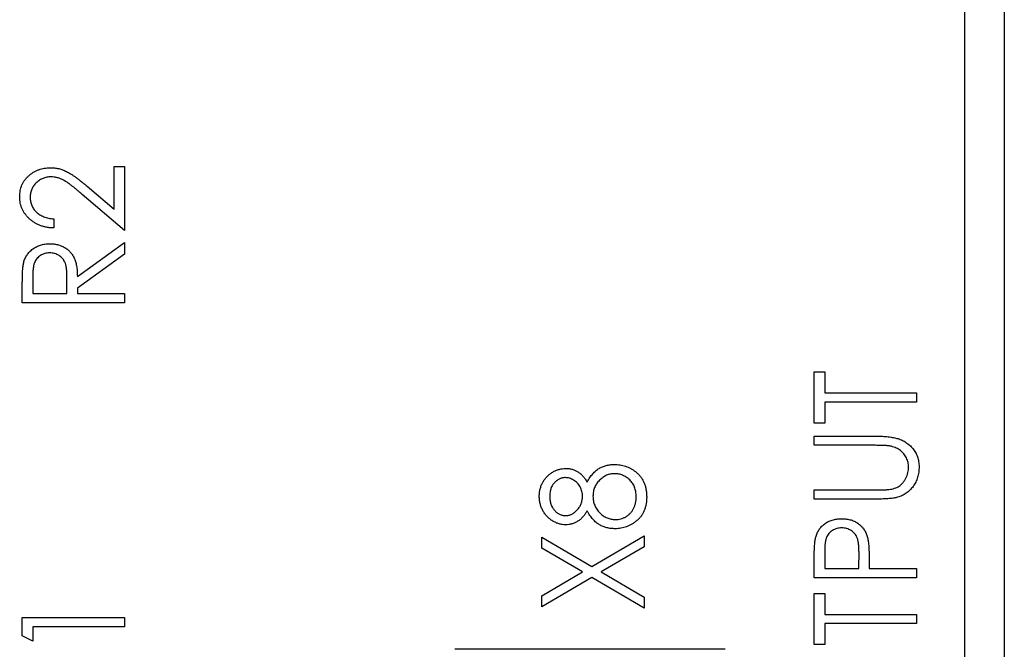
# Paper-space layout 'Sheet2' of a CAD drawing. Header units: millimetres. Extents: x 0 to 420, y 0 to 297.
# Tile 26 of 31: x 317 to 342, y 150 to 167. Entities that reach past the tile are written whole.
import ezdxf

# ---------------------------------------------------------------- set-up
doc = ezdxf.new("R2010")
doc.units = ezdxf.units.MM

psp = doc.layouts.new('Sheet2')

# ---------------------------------------------------------------- linework, layer by layer
at = {"color": 7, "linetype": 'Continuous', "lineweight": 25}
for p, q in [((341.17, 93.898), (341.17, 212.298)), ((342.196, 182.698), (342.196, 92.698)), ((319.149, 161.787), (319.149, 162.897)), ((319.149, 162.897), (319.42, 162.897)), ((319.42, 162.897), (319.42, 161.235)), ((318.451, 162.383), (319.149, 161.787)), ((319.42, 161.235), (318.325, 162.17)), ((317.589, 161.54), (317.589, 161.303)), ((318.199, 160.048), (319.42, 160.929)), ((319.42, 160.929), (319.42, 160.629)), ((319.42, 160.629), (318.199, 159.749)), ((316.774, 159.369), (316.774, 159.855)), ((317.046, 160.046), (317.046, 159.607)), ((317.928, 159.607), (317.931, 160.036)), ((317.046, 159.607), (317.928, 159.607)), ((318.199, 159.749), (318.199, 159.607)), ((318.199, 159.607), (319.42, 159.607)), ((319.42, 159.607), (319.42, 159.369)), ((319.42, 159.369), (316.774, 159.369)), ((337.274, 157.577), (337.546, 157.577)), ((337.274, 156.254), (337.274, 157.577)), ((337.546, 157.577), (337.546, 157.034)), ((337.546, 157.034), (339.92, 157.034)), ((339.92, 157.034), (339.92, 156.797)), ((339.92, 156.797), (337.546, 156.797)), ((337.546, 156.797), (337.546, 156.254)), ((337.546, 156.254), (337.274, 156.254)), ((337.274, 155.915), (338.872, 155.915)), ((337.274, 155.678), (337.274, 155.915)), ((338.86, 155.678), (337.274, 155.678)), ((337.274, 154.524), (338.86, 154.524)), ((337.274, 154.287), (337.274, 154.524)), ((338.872, 154.287), (337.274, 154.287)), ((330.224, 153.018), (330.224, 153.298)), ((330.224, 153.298), (331.518, 152.54)), ((331.518, 152.54), (332.87, 153.332)), ((332.87, 153.332), (332.87, 153.052)), ((331.279, 152.4), (330.224, 153.018)), ((332.87, 153.052), (331.758, 152.4)), ((337.274, 152.252), (337.274, 152.738)), ((337.546, 152.93), (337.546, 152.489)), ((338.428, 152.489), (338.434, 152.911)), ((337.546, 152.489), (338.428, 152.489)), ((338.699, 152.664), (338.699, 152.489)), ((338.699, 152.489), (339.92, 152.489)), ((339.92, 152.489), (339.92, 152.252)), ((330.224, 151.781), (331.279, 152.4)), ((331.518, 152.26), (330.224, 151.501)), ((332.87, 151.467), (331.518, 152.26)), ((331.758, 152.4), (332.87, 151.747)), ((339.92, 152.252), (337.274, 152.252)), ((330.224, 151.501), (330.224, 151.781)), ((332.87, 151.747), (332.87, 151.467)), ((337.274, 150.522), (337.274, 151.845)), ((337.274, 151.845), (337.546, 151.845)), ((337.546, 151.845), (337.546, 151.302)), ((316.774, 151.218), (319.42, 151.218)), ((316.774, 150.75), (316.774, 151.218)), ((319.42, 151.218), (319.42, 150.981)), ((337.546, 151.302), (339.92, 151.302)), ((339.92, 151.302), (339.92, 151.064)), ((317.046, 150.981), (317.046, 150.608)), ((319.42, 150.981), (317.046, 150.981)), ((339.92, 151.064), (337.546, 151.064)), ((337.546, 151.064), (337.546, 150.522)), ((317.046, 150.608), (316.774, 150.75)), ((334.97, 150.398), (327.97, 150.398)), ((337.546, 150.522), (337.274, 150.522))]:
    psp.add_line(p, q, dxfattribs=at)
for points, knots in [([(316.707, 162.112), (316.707, 162.14), (316.709, 162.193), (316.72, 162.271), (316.738, 162.346), (316.764, 162.416), (316.797, 162.483), (316.838, 162.544), (316.886, 162.603), (316.941, 162.656), (317.001, 162.705), (317.064, 162.747), (317.13, 162.783), (317.198, 162.812), (317.269, 162.835), (317.343, 162.851), (317.419, 162.861), (317.471, 162.862), (317.497, 162.863)], [0, 0, 0, 0, 0.067106, 0.131744, 0.194458, 0.255749, 0.316097, 0.376704, 0.438236, 0.501646, 0.565077, 0.627495, 0.688465, 0.749509, 0.810355, 0.872348, 0.935088, 1, 1, 1, 1]), ([(317.514, 162.626), (317.496, 162.625), (317.461, 162.625), (317.409, 162.617), (317.358, 162.605), (317.31, 162.588), (317.263, 162.567), (317.219, 162.541), (317.177, 162.509), (317.136, 162.474), (317.099, 162.435), (317.067, 162.394), (317.039, 162.35), (317.017, 162.305), (316.999, 162.257), (316.987, 162.207), (316.98, 162.154), (316.978, 162.119), (316.978, 162.101)], [0, 0, 0, 0, 0.0648259, 0.1276936, 0.1890023, 0.2502617, 0.3116493, 0.3728593, 0.4359863, 0.5008059, 0.5654948, 0.6283785, 0.6891653, 0.7499455, 0.8108219, 0.8722785, 0.9351461, 1, 1, 1, 1]), ([(317.497, 162.863), (317.534, 162.862), (317.608, 162.859), (317.716, 162.841), (317.82, 162.809), (317.904, 162.773), (317.972, 162.736), (318.028, 162.703), (318.088, 162.664), (318.153, 162.62), (318.221, 162.568), (318.294, 162.512), (318.372, 162.45), (318.424, 162.405), (318.451, 162.383)], [0, 0, 0, 0, 0.10151, 0.200837, 0.299625, 0.399332, 0.452699, 0.511826, 0.577323, 0.649147, 0.727119, 0.811496, 0.9029, 1, 1, 1, 1]), ([(318.325, 162.17), (318.299, 162.192), (318.249, 162.236), (318.176, 162.298), (318.108, 162.354), (318.046, 162.403), (317.988, 162.446), (317.936, 162.484), (317.889, 162.514), (317.833, 162.547), (317.766, 162.579), (317.684, 162.606), (317.6, 162.623), (317.543, 162.625), (317.514, 162.626)], [0, 0, 0, 0, 0.1089127, 0.2096152, 0.3017648, 0.3853909, 0.4609786, 0.528012, 0.5871407, 0.6380236, 0.7303949, 0.8206903, 0.9096583, 1, 1, 1, 1]), ([(317.589, 161.303), (317.557, 161.304), (317.495, 161.307), (317.405, 161.32), (317.319, 161.34), (317.237, 161.366), (317.16, 161.4), (317.087, 161.441), (317.018, 161.488), (316.954, 161.542), (316.896, 161.601), (316.845, 161.664), (316.803, 161.731), (316.767, 161.8), (316.74, 161.873), (316.721, 161.95), (316.709, 162.03), (316.707, 162.085), (316.707, 162.112)], [0, 0, 0, 0, 0.0708942, 0.1392001, 0.2048698, 0.2692344, 0.3320809, 0.394901, 0.457202, 0.5201126, 0.5825175, 0.6427381, 0.7017339, 0.7600454, 0.8181574, 0.8772602, 0.9375267, 1, 1, 1, 1]), ([(316.978, 162.101), (316.978, 162.082), (316.98, 162.045), (316.987, 161.99), (317, 161.938), (317.017, 161.889), (317.04, 161.841), (317.068, 161.796), (317.1, 161.754), (317.138, 161.714), (317.18, 161.677), (317.227, 161.646), (317.277, 161.617), (317.331, 161.594), (317.39, 161.573), (317.453, 161.558), (317.519, 161.546), (317.565, 161.542), (317.589, 161.54)], [0, 0, 0, 0, 0.0615354, 0.1206807, 0.1786425, 0.235332, 0.291867, 0.3486204, 0.4067641, 0.4660933, 0.5263497, 0.5870617, 0.649555, 0.7136001, 0.7804562, 0.8502608, 0.9231733, 1, 1, 1, 1]), ([(316.81, 160.406), (316.815, 160.424), (316.825, 160.459), (316.845, 160.51), (316.868, 160.558), (316.895, 160.604), (316.927, 160.647), (316.962, 160.687), (317, 160.725), (317.043, 160.76), (317.089, 160.792), (317.138, 160.819), (317.189, 160.844), (317.243, 160.862), (317.299, 160.877), (317.358, 160.888), (317.419, 160.894), (317.461, 160.895), (317.482, 160.896)], [0, 0, 0, 0, 0.061387, 0.121495, 0.181089, 0.240038, 0.298644, 0.35799, 0.418441, 0.480043, 0.541867, 0.604173, 0.666682, 0.729899, 0.794538, 0.860455, 0.929211, 1, 1, 1, 1]), ([(317.482, 160.896), (317.517, 160.895), (317.586, 160.892), (317.686, 160.875), (317.779, 160.845), (317.865, 160.804), (317.942, 160.751), (318.011, 160.688), (318.068, 160.615), (318.108, 160.546), (318.134, 160.485), (318.151, 160.435), (318.165, 160.38), (318.178, 160.322), (318.187, 160.259), (318.194, 160.193), (318.198, 160.122), (318.199, 160.073), (318.199, 160.048)], [0, 0, 0, 0, 0.083484, 0.162613, 0.23918, 0.314494, 0.388385, 0.460717, 0.533791, 0.609022, 0.648239, 0.690365, 0.734562, 0.781635, 0.831635, 0.884694, 0.940506, 1, 1, 1, 1]), ([(317.481, 160.658), (317.46, 160.657), (317.418, 160.656), (317.357, 160.643), (317.298, 160.621), (317.244, 160.591), (317.194, 160.555), (317.152, 160.513), (317.117, 160.465), (317.094, 160.421), (317.081, 160.381), (317.071, 160.347), (317.063, 160.308), (317.057, 160.264), (317.052, 160.216), (317.048, 160.163), (317.046, 160.106), (317.046, 160.066), (317.046, 160.046)], [0, 0, 0, 0, 0.074206, 0.146692, 0.218332, 0.29067, 0.362618, 0.431553, 0.499554, 0.567987, 0.604677, 0.646293, 0.69288, 0.744014, 0.799888, 0.86174, 0.928424, 1, 1, 1, 1]), ([(317.931, 160.036), (317.931, 160.056), (317.931, 160.095), (317.928, 160.151), (317.925, 160.203), (317.92, 160.251), (317.913, 160.295), (317.905, 160.335), (317.895, 160.371), (317.879, 160.414), (317.855, 160.461), (317.819, 160.512), (317.775, 160.556), (317.725, 160.592), (317.669, 160.622), (317.609, 160.643), (317.546, 160.656), (317.503, 160.657), (317.481, 160.658)], [0, 0, 0, 0, 0.068884, 0.133004, 0.192369, 0.247684, 0.298447, 0.344783, 0.387444, 0.426058, 0.498477, 0.568226, 0.638295, 0.709239, 0.781676, 0.852765, 0.925523, 1, 1, 1, 1]), ([(316.774, 159.855), (316.775, 159.888), (316.775, 159.95), (316.776, 160.039), (316.78, 160.121), (316.783, 160.194), (316.788, 160.259), (316.794, 160.315), (316.801, 160.364), (316.808, 160.393), (316.81, 160.406)], [0, 0, 0, 0, 0.176242, 0.33814, 0.484799, 0.617149, 0.734395, 0.837422, 0.92561, 1, 1, 1, 1]), ([(338.872, 155.915), (338.901, 155.915), (338.957, 155.915), (339.04, 155.911), (339.118, 155.907), (339.192, 155.9), (339.261, 155.89), (339.327, 155.879), (339.388, 155.867), (339.445, 155.851), (339.5, 155.833), (339.552, 155.811), (339.602, 155.785), (339.651, 155.754), (339.698, 155.721), (339.743, 155.682), (339.786, 155.64), (339.827, 155.594), (339.865, 155.545), (339.898, 155.492), (339.926, 155.437), (339.949, 155.38), (339.966, 155.32), (339.979, 155.258), (339.987, 155.192), (339.988, 155.148), (339.988, 155.126)], [0, 0, 0, 0, 0.055741, 0.108782, 0.159483, 0.20722, 0.252436, 0.295103, 0.335609, 0.373517, 0.409957, 0.446416, 0.482967, 0.519684, 0.557168, 0.594999, 0.634172, 0.674127, 0.714136, 0.754079, 0.793688, 0.83312, 0.873373, 0.914549, 0.95654, 1, 1, 1, 1]), ([(339.27, 155.652), (339.261, 155.654), (339.24, 155.659), (339.205, 155.664), (339.164, 155.668), (339.116, 155.672), (339.061, 155.674), (339, 155.676), (338.932, 155.677), (338.884, 155.677), (338.86, 155.678)], [0, 0, 0, 0, 0.069596, 0.155423, 0.257515, 0.37358, 0.506166, 0.6554, 0.819993, 1, 1, 1, 1]), ([(339.717, 155.113), (339.716, 155.133), (339.714, 155.174), (339.704, 155.234), (339.686, 155.293), (339.663, 155.351), (339.632, 155.405), (339.596, 155.455), (339.555, 155.501), (339.508, 155.541), (339.456, 155.577), (339.399, 155.608), (339.337, 155.634), (339.293, 155.646), (339.27, 155.652)], [0, 0, 0, 0, 0.081412, 0.161686, 0.242811, 0.324775, 0.407586, 0.488453, 0.56979, 0.650718, 0.733306, 0.819186, 0.907133, 1, 1, 1, 1]), ([(330.157, 154.362), (330.158, 154.394), (330.16, 154.457), (330.178, 154.55), (330.208, 154.64), (330.249, 154.725), (330.299, 154.803), (330.359, 154.874), (330.428, 154.935), (330.504, 154.986), (330.585, 155.028), (330.669, 155.058), (330.755, 155.076), (330.814, 155.078), (330.843, 155.079)], [0, 0, 0, 0, 0.087232, 0.172427, 0.257616, 0.343034, 0.4283, 0.511889, 0.594344, 0.678136, 0.76075, 0.84139, 0.92045, 1, 1, 1, 1]), ([(330.843, 155.079), (330.872, 155.078), (330.928, 155.077), (331.01, 155.06), (331.087, 155.032), (331.159, 154.993), (331.227, 154.943), (331.288, 154.881), (331.347, 154.81), (331.379, 154.756), (331.396, 154.728)], [0, 0, 0, 0, 0.1246928, 0.2446228, 0.3622423, 0.4801474, 0.6004583, 0.7254064, 0.8587054, 1, 1, 1, 1]), ([(331.396, 154.728), (331.408, 154.748), (331.43, 154.787), (331.465, 154.843), (331.503, 154.893), (331.54, 154.94), (331.579, 154.982), (331.62, 155.019), (331.661, 155.052), (331.719, 155.088), (331.794, 155.125), (331.891, 155.158), (331.993, 155.178), (332.064, 155.18), (332.1, 155.181)], [0, 0, 0, 0, 0.078045, 0.152615, 0.223262, 0.290956, 0.355325, 0.417626, 0.476908, 0.534534, 0.647521, 0.761304, 0.878255, 1, 1, 1, 1]), ([(332.1, 155.181), (332.125, 155.181), (332.176, 155.18), (332.25, 155.17), (332.322, 155.156), (332.392, 155.136), (332.46, 155.11), (332.525, 155.078), (332.588, 155.041), (332.628, 155.011), (332.648, 154.996)], [0, 0, 0, 0, 0.129553, 0.256356, 0.381025, 0.503667, 0.6269, 0.749143, 0.873737, 1, 1, 1, 1]), ([(332.648, 154.996), (332.671, 154.977), (332.716, 154.938), (332.776, 154.872), (332.826, 154.799), (332.867, 154.72), (332.899, 154.635), (332.922, 154.544), (332.935, 154.448), (332.937, 154.381), (332.938, 154.347)], [0, 0, 0, 0, 0.1226415, 0.2426615, 0.3614109, 0.4812437, 0.6033117, 0.7292655, 0.8612207, 1, 1, 1, 1]), ([(339.212, 154.534), (339.236, 154.538), (339.285, 154.545), (339.353, 154.563), (339.415, 154.589), (339.472, 154.619), (339.523, 154.659), (339.569, 154.707), (339.611, 154.765), (339.648, 154.829), (339.678, 154.899), (339.7, 154.97), (339.714, 155.041), (339.716, 155.089), (339.717, 155.113)], [0, 0, 0, 0, 0.0889375, 0.1727267, 0.251185, 0.3263801, 0.4009876, 0.479456, 0.5624606, 0.6520321, 0.742988, 0.8310174, 0.9158505, 1, 1, 1, 1]), ([(339.988, 155.126), (339.988, 155.101), (339.986, 155.054), (339.98, 154.983), (339.967, 154.915), (339.951, 154.85), (339.929, 154.787), (339.903, 154.727), (339.872, 154.67), (339.836, 154.616), (339.797, 154.565), (339.753, 154.519), (339.708, 154.476), (339.658, 154.438), (339.606, 154.404), (339.55, 154.376), (339.492, 154.351), (339.451, 154.338), (339.43, 154.332)], [0, 0, 0, 0, 0.069994, 0.137225, 0.203144, 0.267439, 0.330757, 0.392722, 0.455101, 0.517382, 0.579131, 0.639383, 0.69929, 0.758596, 0.817649, 0.877496, 0.938128, 1, 1, 1, 1]), ([(330.834, 154.842), (330.821, 154.841), (330.796, 154.841), (330.76, 154.835), (330.724, 154.825), (330.688, 154.811), (330.654, 154.793), (330.62, 154.771), (330.587, 154.745), (330.555, 154.716), (330.525, 154.683), (330.499, 154.646), (330.477, 154.605), (330.459, 154.561), (330.445, 154.513), (330.435, 154.461), (330.429, 154.406), (330.428, 154.368), (330.428, 154.349)], [0, 0, 0, 0, 0.0528921, 0.1048609, 0.1564612, 0.2099151, 0.2644753, 0.3203826, 0.3787018, 0.4402919, 0.502986, 0.565931, 0.6311677, 0.6978802, 0.7675577, 0.8403456, 0.9181302, 1, 1, 1, 1]), ([(331.276, 154.358), (331.275, 154.379), (331.274, 154.421), (331.262, 154.483), (331.243, 154.543), (331.216, 154.6), (331.183, 154.654), (331.144, 154.702), (331.099, 154.744), (331.048, 154.779), (330.996, 154.806), (330.942, 154.827), (330.888, 154.839), (330.852, 154.841), (330.834, 154.842)], [0, 0, 0, 0, 0.087185, 0.173538, 0.259581, 0.347289, 0.434973, 0.520191, 0.604029, 0.688633, 0.772056, 0.850297, 0.925899, 1, 1, 1, 1]), ([(332.104, 154.944), (332.086, 154.943), (332.051, 154.942), (331.998, 154.934), (331.947, 154.921), (331.898, 154.902), (331.85, 154.878), (331.804, 154.848), (331.759, 154.813), (331.716, 154.774), (331.677, 154.731), (331.642, 154.685), (331.613, 154.637), (331.589, 154.586), (331.57, 154.533), (331.557, 154.478), (331.549, 154.421), (331.548, 154.382), (331.547, 154.363)], [0, 0, 0, 0, 0.060715, 0.119658, 0.178637, 0.237715, 0.297539, 0.359052, 0.422199, 0.48783, 0.553898, 0.618464, 0.681173, 0.74367, 0.806099, 0.869114, 0.93394, 1, 1, 1, 1]), ([(332.667, 154.349), (332.666, 154.371), (332.665, 154.414), (332.657, 154.478), (332.644, 154.537), (332.625, 154.594), (332.602, 154.647), (332.573, 154.695), (332.539, 154.742), (332.499, 154.783), (332.456, 154.82), (332.411, 154.853), (332.364, 154.881), (332.316, 154.904), (332.266, 154.922), (332.214, 154.934), (332.16, 154.942), (332.123, 154.943), (332.104, 154.944)], [0, 0, 0, 0, 0.07246, 0.141932, 0.208401, 0.273058, 0.335808, 0.397893, 0.459985, 0.52308, 0.585468, 0.646407, 0.705612, 0.763909, 0.821613, 0.880053, 0.939113, 1, 1, 1, 1]), ([(338.86, 154.524), (338.882, 154.524), (338.925, 154.524), (338.985, 154.525), (339.039, 154.526), (339.087, 154.527), (339.127, 154.528), (339.161, 154.53), (339.189, 154.532), (339.205, 154.534), (339.212, 154.534)], [0, 0, 0, 0, 0.191105, 0.362655, 0.516171, 0.650128, 0.766034, 0.862527, 0.941006, 1, 1, 1, 1]), ([(330.836, 153.621), (330.807, 153.622), (330.751, 153.625), (330.666, 153.643), (330.584, 153.675), (330.503, 153.717), (330.426, 153.77), (330.358, 153.834), (330.298, 153.906), (330.248, 153.988), (330.207, 154.075), (330.178, 154.168), (330.16, 154.264), (330.158, 154.329), (330.157, 154.362)], [0, 0, 0, 0, 0.075898, 0.152361, 0.231582, 0.313764, 0.397876, 0.481065, 0.564927, 0.651306, 0.738407, 0.824672, 0.911311, 1, 1, 1, 1]), ([(330.428, 154.349), (330.428, 154.332), (330.429, 154.298), (330.435, 154.248), (330.444, 154.2), (330.457, 154.155), (330.475, 154.112), (330.495, 154.071), (330.521, 154.033), (330.549, 153.997), (330.58, 153.965), (330.613, 153.936), (330.647, 153.912), (330.682, 153.892), (330.72, 153.877), (330.758, 153.866), (330.798, 153.859), (330.825, 153.859), (330.839, 153.858)], [0, 0, 0, 0, 0.072996, 0.142608, 0.210916, 0.276855, 0.341261, 0.405498, 0.469489, 0.534113, 0.597809, 0.65795, 0.716176, 0.773138, 0.829528, 0.885346, 0.941873, 1, 1, 1, 1]), ([(330.839, 153.858), (330.853, 153.858), (330.88, 153.859), (330.921, 153.867), (330.96, 153.879), (330.998, 153.895), (331.036, 153.917), (331.073, 153.942), (331.107, 153.973), (331.142, 154.008), (331.173, 154.046), (331.201, 154.085), (331.224, 154.127), (331.243, 154.17), (331.258, 154.215), (331.268, 154.261), (331.275, 154.309), (331.276, 154.341), (331.276, 154.358)], [0, 0, 0, 0, 0.056616, 0.111922, 0.167884, 0.224708, 0.283151, 0.34408, 0.407772, 0.474921, 0.54286, 0.609016, 0.67358, 0.738498, 0.801995, 0.866705, 0.932523, 1, 1, 1, 1]), ([(331.547, 154.363), (331.548, 154.342), (331.549, 154.3), (331.558, 154.24), (331.571, 154.181), (331.59, 154.126), (331.615, 154.073), (331.645, 154.022), (331.681, 153.975), (331.721, 153.93), (331.766, 153.89), (331.812, 153.854), (331.861, 153.824), (331.91, 153.799), (331.963, 153.78), (332.017, 153.767), (332.072, 153.758), (332.11, 153.757), (332.129, 153.756)], [0, 0, 0, 0, 0.067596, 0.132929, 0.196397, 0.259393, 0.321589, 0.384465, 0.447689, 0.51278, 0.577452, 0.639772, 0.700413, 0.760058, 0.819311, 0.878362, 0.938641, 1, 1, 1, 1]), ([(332.938, 154.347), (332.937, 154.314), (332.936, 154.25), (332.924, 154.157), (332.904, 154.07), (332.877, 153.989), (332.84, 153.914), (332.796, 153.846), (332.744, 153.783), (332.684, 153.728), (332.62, 153.679), (332.553, 153.637), (332.485, 153.6), (332.416, 153.57), (332.344, 153.548), (332.271, 153.531), (332.197, 153.521), (332.147, 153.519), (332.121, 153.519)], [0, 0, 0, 0, 0.075685, 0.147388, 0.21543, 0.280739, 0.344012, 0.406031, 0.467816, 0.530525, 0.592889, 0.653222, 0.712146, 0.770064, 0.827275, 0.884378, 0.941815, 1, 1, 1, 1]), ([(332.129, 153.756), (332.153, 153.757), (332.2, 153.759), (332.27, 153.774), (332.337, 153.797), (332.402, 153.829), (332.462, 153.869), (332.515, 153.919), (332.562, 153.975), (332.6, 154.039), (332.63, 154.108), (332.651, 154.184), (332.665, 154.265), (332.666, 154.32), (332.667, 154.349)], [0, 0, 0, 0, 0.0794917, 0.1573807, 0.236934, 0.3176676, 0.3990926, 0.4790851, 0.5597949, 0.6421184, 0.7266777, 0.8139967, 0.9045884, 1, 1, 1, 1]), ([(339.43, 154.332), (339.416, 154.328), (339.385, 154.32), (339.335, 154.312), (339.277, 154.304), (339.211, 154.297), (339.137, 154.293), (339.056, 154.289), (338.967, 154.287), (338.905, 154.287), (338.872, 154.287)], [0, 0, 0, 0, 0.077936, 0.169149, 0.274074, 0.391816, 0.523462, 0.668216, 0.827041, 1, 1, 1, 1]), ([(331.396, 153.982), (331.379, 153.953), (331.347, 153.897), (331.287, 153.824), (331.223, 153.76), (331.152, 153.71), (331.077, 153.67), (330.999, 153.642), (330.918, 153.624), (330.863, 153.622), (330.836, 153.621)], [0, 0, 0, 0, 0.141592, 0.276063, 0.403302, 0.527299, 0.647677, 0.765094, 0.881778, 1, 1, 1, 1]), ([(332.121, 153.519), (332.085, 153.52), (332.013, 153.522), (331.908, 153.542), (331.809, 153.575), (331.731, 153.612), (331.672, 153.649), (331.628, 153.682), (331.587, 153.72), (331.546, 153.763), (331.506, 153.811), (331.468, 153.863), (331.431, 153.92), (331.408, 153.961), (331.396, 153.982)], [0, 0, 0, 0, 0.120756, 0.236813, 0.35026, 0.46331, 0.521154, 0.58056, 0.64281, 0.707476, 0.775704, 0.846526, 0.921479, 1, 1, 1, 1]), ([(337.314, 153.303), (337.319, 153.32), (337.329, 153.354), (337.349, 153.403), (337.372, 153.45), (337.399, 153.494), (337.43, 153.535), (337.465, 153.575), (337.503, 153.611), (337.545, 153.646), (337.59, 153.677), (337.638, 153.704), (337.689, 153.727), (337.742, 153.746), (337.799, 153.76), (337.858, 153.77), (337.92, 153.777), (337.963, 153.778), (337.984, 153.778)], [0, 0, 0, 0, 0.060075, 0.119303, 0.178069, 0.236256, 0.294313, 0.353143, 0.412708, 0.473813, 0.535615, 0.597403, 0.660232, 0.723514, 0.789577, 0.856841, 0.927091, 1, 1, 1, 1]), ([(337.984, 153.778), (338.006, 153.778), (338.048, 153.777), (338.111, 153.771), (338.17, 153.76), (338.227, 153.747), (338.28, 153.728), (338.331, 153.706), (338.379, 153.679), (338.423, 153.648), (338.465, 153.614), (338.503, 153.577), (338.538, 153.537), (338.568, 153.493), (338.596, 153.447), (338.619, 153.397), (338.64, 153.344), (338.65, 153.307), (338.656, 153.289)], [0, 0, 0, 0, 0.072309, 0.141358, 0.208207, 0.272336, 0.335143, 0.396174, 0.456668, 0.516646, 0.575929, 0.634933, 0.693693, 0.752708, 0.811962, 0.873196, 0.935504, 1, 1, 1, 1]), ([(337.985, 153.541), (337.964, 153.54), (337.922, 153.538), (337.86, 153.525), (337.801, 153.504), (337.746, 153.474), (337.695, 153.438), (337.652, 153.395), (337.617, 153.347), (337.595, 153.302), (337.581, 153.263), (337.571, 153.228), (337.563, 153.189), (337.557, 153.146), (337.552, 153.098), (337.548, 153.046), (337.546, 152.99), (337.546, 152.95), (337.546, 152.93)], [0, 0, 0, 0, 0.074091, 0.147068, 0.219176, 0.292487, 0.364821, 0.434086, 0.502842, 0.57172, 0.608354, 0.649905, 0.695817, 0.746872, 0.802658, 0.863186, 0.92915, 1, 1, 1, 1]), ([(338.434, 152.911), (338.434, 152.932), (338.434, 152.972), (338.431, 153.029), (338.427, 153.083), (338.422, 153.132), (338.415, 153.177), (338.407, 153.217), (338.397, 153.253), (338.383, 153.296), (338.359, 153.343), (338.323, 153.393), (338.279, 153.437), (338.229, 153.474), (338.173, 153.504), (338.113, 153.525), (338.05, 153.538), (338.007, 153.54), (337.985, 153.541)], [0, 0, 0, 0, 0.070231, 0.135127, 0.195896, 0.251444, 0.303058, 0.349556, 0.391936, 0.430093, 0.501229, 0.570517, 0.640124, 0.710955, 0.782914, 0.853735, 0.926014, 1, 1, 1, 1]), ([(337.274, 152.738), (337.274, 152.772), (337.275, 152.836), (337.277, 152.928), (337.28, 153.011), (337.284, 153.086), (337.289, 153.153), (337.296, 153.21), (337.303, 153.26), (337.311, 153.29), (337.314, 153.303)], [0, 0, 0, 0, 0.1764997, 0.3390322, 0.4857534, 0.6185701, 0.735674, 0.8381849, 0.9261551, 1, 1, 1, 1]), ([(338.656, 153.289), (338.659, 153.273), (338.667, 153.24), (338.675, 153.184), (338.683, 153.12), (338.688, 153.046), (338.693, 152.964), (338.697, 152.872), (338.699, 152.771), (338.699, 152.701), (338.699, 152.664)], [0, 0, 0, 0, 0.075269, 0.165174, 0.268129, 0.385984, 0.51806, 0.664405, 0.825035, 1, 1, 1, 1])]:
    psp.add_open_spline(points, degree=3, knots=knots, dxfattribs=at)

doc.saveas('drawing.dxf')
